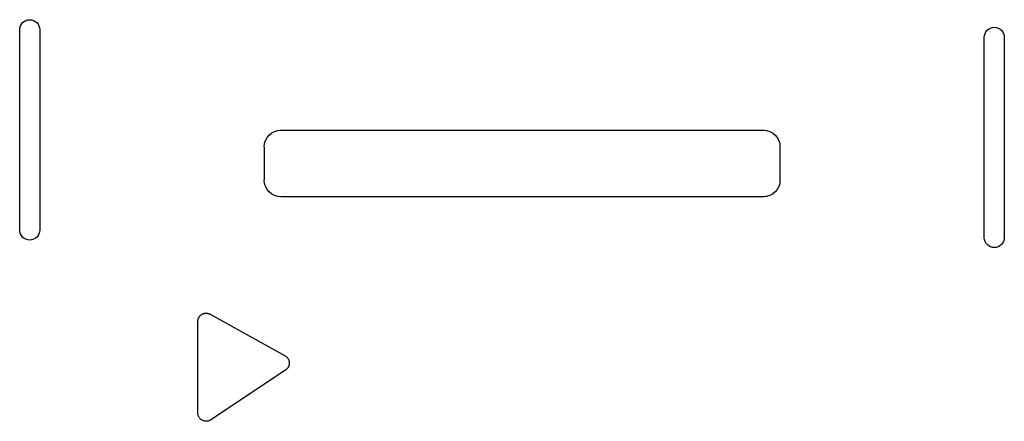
# Model space of a CAD drawing. Extents: x 0.02 to 3.89, y 0.07 to 3.88.
# Tile 32 of 172: x 2.23 to 2.47, y 1.25 to 1.35. Entities that reach past the tile are written whole.
import ezdxf

# ---------------------------------------------------------------- set-up
doc = ezdxf.new("R2010")
doc.units = 0
doc.header["$MEASUREMENT"] = 0
doc.layers.add('BLACK', color=7, linetype='CONTINUOUS')

msp = doc.modelspace()

# ---------------------------------------------------------------- linework, layer by layer
at = {"layer": 'BLACK', "linetype": 'CONTINUOUS'}
for p, q in [((2.23346, 1.34705), (2.2335, 1.34739)), ((2.2335, 1.34739), (2.23363, 1.34784)), ((2.23363, 1.34784), (2.23385, 1.34825)), ((2.23385, 1.34825), (2.23415, 1.34861)), ((2.23415, 1.34861), (2.23451, 1.34891)), ((2.23451, 1.34891), (2.23492, 1.34912)), ((2.23492, 1.34912), (2.23536, 1.34926)), ((2.23536, 1.34926), (2.23583, 1.34931)), ((2.23583, 1.34931), (2.23629, 1.34926)), ((2.23629, 1.34926), (2.23674, 1.34912)), ((2.23674, 1.34912), (2.23715, 1.34891)), ((2.23715, 1.34891), (2.23751, 1.34861)), ((2.23751, 1.34861), (2.2378, 1.34825)), ((2.2378, 1.34825), (2.23802, 1.34784)), ((2.23802, 1.34784), (2.23815, 1.34739)), ((2.23815, 1.34739), (2.23819, 1.34705)), ((2.46285, 1.34711), (2.46326, 1.34733)), ((2.46326, 1.34733), (2.46371, 1.34747)), ((2.46371, 1.34747), (2.46417, 1.34751)), ((2.46417, 1.34751), (2.46464, 1.34747)), ((2.46464, 1.34747), (2.46508, 1.34733)), ((2.46508, 1.34733), (2.46549, 1.34711)), ((2.23346, 1.29941), (2.23346, 1.34705)), ((2.23819, 1.34705), (2.23819, 1.29941)), ((2.46181, 1.34526), (2.46185, 1.3456)), ((2.46181, 1.29762), (2.46181, 1.34526)), ((2.46185, 1.3456), (2.46198, 1.34605)), ((2.46198, 1.34605), (2.4622, 1.34646)), ((2.4622, 1.34646), (2.46249, 1.34682)), ((2.46249, 1.34682), (2.46285, 1.34711)), ((2.46549, 1.34711), (2.46585, 1.34682)), ((2.46585, 1.34682), (2.46615, 1.34646)), ((2.46615, 1.34646), (2.46637, 1.34605)), ((2.46637, 1.34605), (2.4665, 1.3456)), ((2.4665, 1.3456), (2.46654, 1.34526)), ((2.46654, 1.34526), (2.46654, 1.29762)), ((2.29203, 1.32141), (2.29252, 1.32201)), ((2.29252, 1.32201), (2.29312, 1.3225)), ((2.29312, 1.3225), (2.2938, 1.32287)), ((2.2938, 1.32287), (2.29454, 1.32309)), ((2.29454, 1.32309), (2.29512, 1.32315)), ((2.29512, 1.32315), (2.29531, 1.32317)), ((2.29531, 1.32317), (2.29551, 1.32315)), ((2.29551, 1.32315), (2.4093, 1.32315)), ((2.4093, 1.32315), (2.40949, 1.32317)), ((2.40949, 1.32317), (2.40968, 1.32315)), ((2.40968, 1.32315), (2.41026, 1.32309)), ((2.41026, 1.32309), (2.411, 1.32287)), ((2.411, 1.32287), (2.41169, 1.3225)), ((2.41169, 1.3225), (2.41229, 1.32201)), ((2.41229, 1.32201), (2.41278, 1.32141)), ((2.29136, 1.31921), (2.29143, 1.31998)), ((2.29143, 1.31998), (2.29166, 1.32073)), ((2.29166, 1.32073), (2.29203, 1.32141)), ((2.41278, 1.32141), (2.41314, 1.32073)), ((2.41314, 1.32073), (2.41337, 1.31998)), ((2.41337, 1.31998), (2.41344, 1.31921)), ((2.29138, 1.31902), (2.29136, 1.31921)), ((2.29138, 1.31153), (2.29138, 1.31902)), ((2.41344, 1.31921), (2.41343, 1.31902)), ((2.41343, 1.31902), (2.41343, 1.31153)), ((2.29136, 1.31134), (2.29138, 1.31153)), ((2.29143, 1.31057), (2.29136, 1.31134)), ((2.29166, 1.30982), (2.29143, 1.31057)), ((2.41337, 1.31057), (2.41314, 1.30982)), ((2.41343, 1.31115), (2.41337, 1.31057)), ((2.41343, 1.31153), (2.41344, 1.31134)), ((2.41344, 1.31134), (2.41343, 1.31115)), ((2.41343, 1.31115), (2.41343, 1.31115)), ((2.29203, 1.30914), (2.29166, 1.30982)), ((2.29252, 1.30854), (2.29203, 1.30914)), ((2.29312, 1.30805), (2.29252, 1.30854)), ((2.29252, 1.30854), (2.29252, 1.30854)), ((2.2938, 1.30768), (2.29312, 1.30805)), ((2.29454, 1.30746), (2.2938, 1.30768)), ((2.411, 1.30768), (2.41026, 1.30746)), ((2.41169, 1.30805), (2.411, 1.30768)), ((2.41229, 1.30854), (2.41169, 1.30805)), ((2.41278, 1.30914), (2.41229, 1.30854)), ((2.41314, 1.30982), (2.41278, 1.30914)), ((2.29531, 1.30738), (2.29454, 1.30746)), ((2.29551, 1.3074), (2.29531, 1.30738)), ((2.4093, 1.3074), (2.29551, 1.3074)), ((2.40949, 1.30738), (2.4093, 1.3074)), ((2.40968, 1.3074), (2.40949, 1.30738)), ((2.41, 1.30743), (2.40968, 1.3074)), ((2.41026, 1.30746), (2.41, 1.30743)), ((2.2335, 1.29906), (2.23346, 1.29941)), ((2.23363, 1.29862), (2.2335, 1.29906)), ((2.23385, 1.29821), (2.23363, 1.29862)), ((2.23802, 1.29862), (2.2378, 1.29821)), ((2.23815, 1.29906), (2.23802, 1.29862)), ((2.23819, 1.29941), (2.23815, 1.29906)), ((2.23415, 1.29785), (2.23385, 1.29821)), ((2.23451, 1.29755), (2.23415, 1.29785)), ((2.23492, 1.29733), (2.23451, 1.29755)), ((2.23536, 1.2972), (2.23492, 1.29733)), ((2.23583, 1.29715), (2.23536, 1.2972)), ((2.23629, 1.2972), (2.23583, 1.29715)), ((2.23674, 1.29733), (2.23629, 1.2972)), ((2.23715, 1.29755), (2.23674, 1.29733)), ((2.23751, 1.29785), (2.23715, 1.29755)), ((2.2378, 1.29821), (2.23751, 1.29785)), ((2.46185, 1.29727), (2.46181, 1.29762)), ((2.46198, 1.29683), (2.46185, 1.29727)), ((2.4622, 1.29641), (2.46198, 1.29683)), ((2.46249, 1.29606), (2.4622, 1.29641)), ((2.46285, 1.29576), (2.46249, 1.29606)), ((2.46585, 1.29606), (2.46549, 1.29576)), ((2.46615, 1.29641), (2.46585, 1.29606)), ((2.46637, 1.29683), (2.46615, 1.29641)), ((2.4665, 1.29727), (2.46637, 1.29683)), ((2.46654, 1.29762), (2.4665, 1.29727)), ((2.46326, 1.29554), (2.46285, 1.29576)), ((2.46371, 1.29541), (2.46326, 1.29554)), ((2.46417, 1.29536), (2.46371, 1.29541)), ((2.46464, 1.29541), (2.46417, 1.29536)), ((2.46508, 1.29554), (2.46464, 1.29541)), ((2.46549, 1.29576), (2.46508, 1.29554)), ((2.27662, 1.27957), (2.27671, 1.27963)), ((2.27671, 1.27963), (2.27679, 1.27966)), ((2.27679, 1.27966), (2.27686, 1.2797)), ((2.27686, 1.2797), (2.27696, 1.27973)), ((2.27696, 1.27973), (2.27706, 1.27977)), ((2.27706, 1.27977), (2.27715, 1.27978)), ((2.27715, 1.27978), (2.27723, 1.27981)), ((2.27723, 1.27981), (2.27734, 1.27982)), ((2.27734, 1.27982), (2.27744, 1.27984)), ((2.27744, 1.27984), (2.27753, 1.27983)), ((2.27753, 1.27983), (2.27761, 1.27984)), ((2.27761, 1.27984), (2.27772, 1.27983)), ((2.27772, 1.27983), (2.27783, 1.27983)), ((2.27783, 1.27983), (2.27791, 1.27981)), ((2.27791, 1.27981), (2.27799, 1.2798)), ((2.27799, 1.2798), (2.2781, 1.27977)), ((2.2781, 1.27977), (2.2782, 1.27975)), ((2.2782, 1.27975), (2.27828, 1.27971)), ((2.27828, 1.27971), (2.27836, 1.27969)), ((2.27836, 1.27969), (2.27846, 1.27964)), ((2.27846, 1.27964), (2.27855, 1.27959)), ((2.27563, 1.2779), (2.27564, 1.27801)), ((2.27563, 1.27787), (2.27563, 1.2779)), ((2.27563, 1.25622), (2.27563, 1.27787)), ((2.27564, 1.27812), (2.27566, 1.2782)), ((2.27564, 1.27801), (2.27564, 1.27812)), ((2.27566, 1.2782), (2.27567, 1.27828)), ((2.27567, 1.27828), (2.27571, 1.27839)), ((2.27571, 1.27839), (2.27573, 1.27849)), ((2.27573, 1.27849), (2.27576, 1.27857)), ((2.27576, 1.27857), (2.27579, 1.27865)), ((2.27579, 1.27865), (2.27584, 1.27874)), ((2.27584, 1.27874), (2.27588, 1.27884)), ((2.27588, 1.27884), (2.27593, 1.27891)), ((2.27593, 1.27891), (2.27597, 1.27899)), ((2.27597, 1.27899), (2.27604, 1.27907)), ((2.27604, 1.27907), (2.2761, 1.27916)), ((2.2761, 1.27916), (2.27617, 1.27922)), ((2.27617, 1.27922), (2.27622, 1.27928)), ((2.27622, 1.27928), (2.2763, 1.27935)), ((2.2763, 1.27935), (2.27638, 1.27942)), ((2.27638, 1.27942), (2.27645, 1.27947)), ((2.27645, 1.27947), (2.27652, 1.27952)), ((2.27652, 1.27952), (2.27662, 1.27957)), ((2.27855, 1.27959), (2.29627, 1.26975)), ((2.29627, 1.26975), (2.29629, 1.26974)), ((2.29629, 1.26974), (2.29636, 1.26969)), ((2.29636, 1.26969), (2.29642, 1.26966)), ((2.29642, 1.26966), (2.29651, 1.26958)), ((2.29651, 1.26958), (2.29661, 1.26952)), ((2.29661, 1.26952), (2.29666, 1.26946)), ((2.29666, 1.26946), (2.29672, 1.26941)), ((2.29672, 1.26941), (2.29679, 1.26932)), ((2.29679, 1.26932), (2.29687, 1.26924)), ((2.29687, 1.26924), (2.29691, 1.26917)), ((2.29691, 1.26917), (2.29696, 1.26911)), ((2.29696, 1.26911), (2.29701, 1.26901)), ((2.29701, 1.26901), (2.29708, 1.26891)), ((2.29708, 1.26891), (2.2971, 1.26884)), ((2.2971, 1.26884), (2.29714, 1.26877)), ((2.29714, 1.26877), (2.29717, 1.26866)), ((2.29717, 1.26866), (2.29721, 1.26855)), ((2.29721, 1.26855), (2.29723, 1.26848)), ((2.29723, 1.26848), (2.29725, 1.2684)), ((2.29725, 1.2684), (2.29726, 1.26829)), ((2.29726, 1.26829), (2.29728, 1.26817)), ((2.29728, 1.26802), (2.29727, 1.26791)), ((2.29728, 1.26817), (2.29728, 1.2681)), ((2.29728, 1.2681), (2.29728, 1.26802)), ((2.29641, 1.26639), (2.27869, 1.25458)), ((2.29647, 1.26644), (2.29641, 1.26639)), ((2.29653, 1.26648), (2.29647, 1.26644)), ((2.29661, 1.26656), (2.29653, 1.26648)), ((2.2967, 1.26664), (2.29661, 1.26656)), ((2.29675, 1.2667), (2.2967, 1.26664)), ((2.29681, 1.26675), (2.29675, 1.2667)), ((2.29688, 1.26684), (2.29681, 1.26675)), ((2.29695, 1.26693), (2.29688, 1.26684)), ((2.29698, 1.267), (2.29695, 1.26693)), ((2.29703, 1.26706), (2.29698, 1.267)), ((2.29708, 1.26717), (2.29703, 1.26706)), ((2.29713, 1.26727), (2.29708, 1.26717)), ((2.29715, 1.26734), (2.29713, 1.26727)), ((2.29718, 1.26741), (2.29715, 1.26734)), ((2.29721, 1.26753), (2.29718, 1.26741)), ((2.29724, 1.26764), (2.29721, 1.26753)), ((2.29725, 1.26771), (2.29724, 1.26764)), ((2.29727, 1.26779), (2.29725, 1.26771)), ((2.29727, 1.26791), (2.29727, 1.26779)), ((2.27565, 1.25604), (2.27563, 1.25622)), ((2.27567, 1.25585), (2.27565, 1.25604)), ((2.27567, 1.25584), (2.27567, 1.25585)), ((2.27572, 1.25566), (2.27567, 1.25584)), ((2.27567, 1.25584), (2.27567, 1.25584)), ((2.27577, 1.25548), (2.27572, 1.25566)), ((2.27578, 1.25548), (2.27577, 1.25548)), ((2.27578, 1.25547), (2.27578, 1.25548)), ((2.27587, 1.25531), (2.27578, 1.25547)), ((2.27595, 1.25514), (2.27587, 1.25531)), ((2.27596, 1.25514), (2.27595, 1.25514)), ((2.27596, 1.25513), (2.27596, 1.25514)), ((2.27608, 1.25498), (2.27596, 1.25513)), ((2.27619, 1.25484), (2.27608, 1.25498)), ((2.2762, 1.25484), (2.27619, 1.25484)), ((2.2762, 1.25483), (2.2762, 1.25484)), ((2.27635, 1.25471), (2.2762, 1.25483)), ((2.27649, 1.25459), (2.27635, 1.25471)), ((2.2765, 1.25459), (2.27649, 1.25459)), ((2.27649, 1.25459), (2.27649, 1.25459)), ((2.27667, 1.2545), (2.2765, 1.25459)), ((2.27683, 1.25441), (2.27667, 1.2545)), ((2.27684, 1.25441), (2.27683, 1.25441)), ((2.27683, 1.25441), (2.27683, 1.25441)), ((2.27702, 1.25435), (2.27684, 1.25441)), ((2.27719, 1.25429), (2.27702, 1.25435)), ((2.2772, 1.25429), (2.27719, 1.25429)), ((2.27739, 1.25427), (2.2772, 1.25429)), ((2.2772, 1.25429), (2.2772, 1.25429)), ((2.27757, 1.25425), (2.27739, 1.25427)), ((2.27758, 1.25425), (2.27757, 1.25425)), ((2.27777, 1.25427), (2.27758, 1.25425)), ((2.27758, 1.25425), (2.27758, 1.25425)), ((2.27796, 1.25428), (2.27777, 1.25427)), ((2.27797, 1.25429), (2.27796, 1.25429)), ((2.27796, 1.25429), (2.27796, 1.25428)), ((2.27815, 1.25434), (2.27797, 1.25429)), ((2.27833, 1.25439), (2.27815, 1.25434)), ((2.27834, 1.2544), (2.27833, 1.25439)), ((2.27833, 1.25439), (2.27833, 1.25439)), ((2.2785, 1.25448), (2.27834, 1.2544)), ((2.27867, 1.25457), (2.2785, 1.25448)), ((2.27868, 1.25457), (2.27867, 1.25457)), ((2.27869, 1.25458), (2.27868, 1.25457)), ((2.27868, 1.25457), (2.27868, 1.25457)), ((2.27868, 1.25457), (2.27868, 1.25457))]:
    msp.add_line(p, q, dxfattribs=at)

doc.saveas('drawing.dxf')
